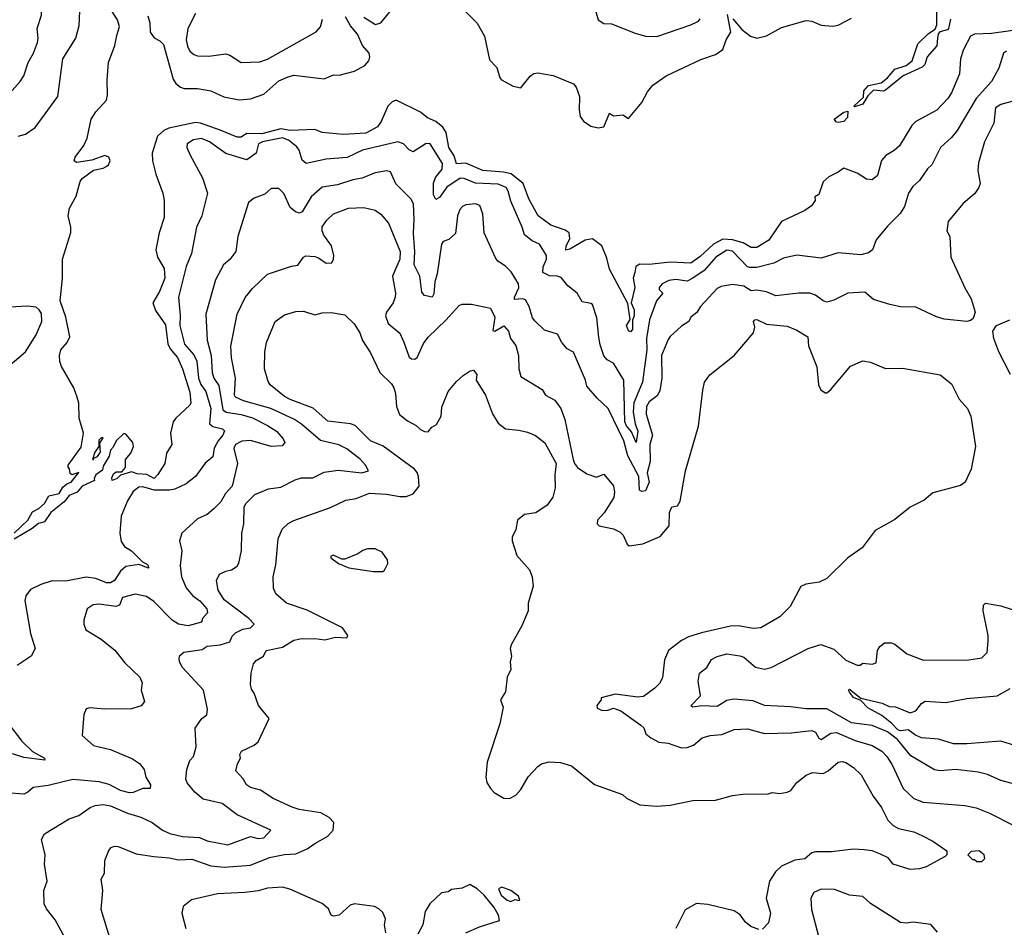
# Model space of a CAD drawing. Extents: x 1268547 to 1425625, y 515768 to 616754.
# Tile 160 of 256: x 1307554 to 1312764, y 601781 to 606582. Entities that reach past the tile are written whole.
import ezdxf

# ---------------------------------------------------------------- set-up
doc = ezdxf.new("R2010")
doc.units = 0

msp = doc.modelspace()

# ---------------------------------------------------------------- linework, layer by layer
at = {"layer": '0CON10XD'}
for points in [[(1307545, 605966), (1307585, 605975.7), (1307635, 606010.8), (1307755.8, 606175), (1307781.4, 606375), (1307851.1, 606485), (1307868.8, 606551.2), (1307873.5, 606665), (1307845.9, 606815), (1307781.8, 606895), (1307707.3, 606945), (1307657.6, 606967.6), (1307615, 607001.9), (1307455, 607064.8)], [(1307459.4, 606145), (1307555.6, 606255), (1307575.5, 606285), (1307598.9, 606355), (1307626.7, 606405), (1307648.6, 606461.4), (1307652.5, 606485), (1307645.6, 606535), (1307670, 606605), (1307670.9, 606675), (1307687.8, 606735), (1307684.4, 606765), (1307655.4, 606815.4), (1307595, 606856.7), (1307495, 606901.9)], [(1309375, 606596.1), (1309436.2, 606556.2), (1309465.2, 606564.8), (1309575, 606702.9)], [(1309855, 606682.3), (1309974.2, 606564.2), (1310013.2, 606495), (1310039.8, 606369.8), (1310078.3, 606328.3), (1310094.3, 606275), (1310103.8, 606263.8), (1310165, 606229.4), (1310205, 606222), (1310255, 606282.9), (1310275, 606296.7), (1310295, 606300.6), (1310376.8, 606286.8), (1310485, 606242.5), (1310498.9, 606225), (1310516.5, 606175), (1310513.6, 606105), (1310519.8, 606069.8), (1310536.9, 606045), (1310575, 606017.9), (1310615, 606009.1), (1310645, 606014.5), (1310675, 606086.7), (1310695, 606073.8), (1310745, 606078.6), (1310775, 606060), (1310845.8, 606144.2), (1310875, 606200), (1310903.8, 606235), (1310973.8, 606285), (1311158, 606372), (1311235, 606397.1), (1311274, 606425), (1311292.5, 606475), (1311316.9, 606515), (1311298.8, 606608.8)], [(1307525.3, 603865), (1307597.7, 603935), (1307622.1, 603977.9), (1307655, 603996.9), (1307685, 604023.6), (1307707.5, 604062.5), (1307762.2, 604075), (1307781.3, 604108.7), (1307802.9, 604127.1), (1307826.8, 604135), (1307866.7, 604186.7), (1307830, 604175), (1307821.2, 604181.2), (1307817, 604207), (1307810, 604215), (1307810, 604225), (1307879.5, 604320.5), (1307892, 604395), (1307868, 604475), (1307866.1, 604553.9), (1307858, 604585), (1307840, 604635), (1307775, 604746.7), (1307766.4, 604773.6), (1307764.3, 604805), (1307771.9, 604835), (1307805.4, 604874.6), (1307818.5, 604905), (1307798, 605008), (1307768.6, 605095), (1307781, 605215), (1307780.9, 605315), (1307824.4, 605455.6), (1307824, 605485), (1307810.6, 605545), (1307816.9, 605585), (1307852, 605648), (1307874.1, 605725.9), (1307885, 605742), (1307945, 605785.8), (1307995, 605795.7), (1308011.2, 605805), (1308024, 605815), (1308032, 605835), (1308025.8, 605855), (1308005, 605864.2), (1307935, 605839.2), (1307855, 605826.7), (1307842.5, 605835), (1307848, 605855), (1307894, 605916), (1307911.8, 605955), (1307931.5, 606055), (1307957.1, 606095), (1308013.1, 606156.9), (1308018.8, 606185), (1308016.2, 606263.8), (1308023.8, 606355), (1308056.7, 606445), (1308068, 606498), (1308082, 606545), (1308071.1, 606581.1), (1308042.5, 606625)], [(1308483.3, 606615), (1308443.8, 606535), (1308434.7, 606475), (1308441.2, 606441.2), (1308455, 606415.5), (1308475, 606397.5), (1308495, 606390.9), (1308555, 606388.5), (1308645, 606401.1), (1308665, 606394.4), (1308725, 606354.6), (1308825, 606358.8), (1308865, 606372.9), (1309121.7, 606518.3), (1309145.5, 606544.5), (1309156.5, 606585)], [(1310600.8, 606630.8), (1310615, 606581.5), (1310645, 606561.4), (1310685, 606559.2), (1310811.1, 606511.1), (1310865.5, 606495.5), (1310925, 606493.3), (1311105, 606555.5), (1311145.3, 606574.7), (1311153.8, 606586.2)], [(1312478.9, 606585), (1312468, 606535), (1312462.3, 606527.7), (1312422.4, 606517.6), (1312413.3, 606506.7), (1312410.5, 606485), (1312405.7, 606444.3), (1312356, 606385), (1312342.9, 606345), (1312329.2, 606330.8), (1312229.2, 606285), (1312135, 606208.8), (1312125, 606204.6), (1312071.3, 606208.7), (1312040.8, 606179.2), (1312015.6, 606134.4), (1311970.7, 606120.7), (1311967.5, 606125), (1312018.5, 606171.5), (1312020.8, 606205), (1312045, 606233.5), (1312111.5, 606248.5), (1312146.1, 606273.9), (1312185, 606320), (1312245, 606338.8), (1312276.2, 606363.8), (1312305.8, 606455), (1312361.8, 606508.2), (1312397.6, 606532.4), (1312406.1, 606555), (1312405.8, 606625)], [(1308231.4, 606601.4), (1308243.3, 606565), (1308244, 606515), (1308265, 606485.8), (1308295, 606470), (1308315, 606450), (1308366.6, 606266.6), (1308380, 606245), (1308405, 606225.8), (1308425, 606218.6), (1308495, 606218.5), (1308565, 606205.3), (1308633.8, 606173.8), (1308715, 606157.3), (1308775, 606163.8), (1308845, 606187.5), (1308925, 606258.2), (1308975, 606280.3), (1309005, 606287.8), (1309165, 606269.6), (1309215, 606289.7), (1309245, 606288.4), (1309325, 606309.3), (1309379.9, 606340.1), (1309400.6, 606365), (1309407.1, 606385), (1309402.9, 606405), (1309368.4, 606445), (1309340.7, 606505), (1309305, 606548.6), (1309277, 606597)], [(1311327, 606587), (1311375, 606530), (1311420, 606495), (1311455, 606483.8), (1311505, 606497.1), (1311585, 606541.4), (1311715, 606577.5), (1311745, 606573.8), (1311795, 606553.7), (1311855, 606548.4), (1311885, 606552.9), (1311955, 606589.7)], [(1312885, 606536.1), (1312695, 606509.4), (1312605, 606506), (1312584.8, 606495), (1312547.6, 606425), (1312532, 606375), (1312527.3, 606295), (1312485, 606195.8), (1312465, 606164.3), (1312405.9, 606104.1), (1312295, 606042.9), (1312275, 606022.5), (1312208.9, 605915), (1312180.2, 605889.8), (1312136.1, 605863.9), (1312113.8, 605836.2), (1312092.4, 605757.6), (1312065, 605734), (1312035, 605738), (1311985, 605770.8), (1311915, 605796.9), (1311885, 605774.5), (1311835, 605750.9), (1311804.5, 605725), (1311782.7, 605657.3), (1311761.2, 605645), (1311763.3, 605625), (1311743.3, 605596.7), (1311707.4, 605572.6), (1311585.3, 605514.7), (1311517.1, 605415), (1311455, 605377.7), (1311425, 605376.7), (1311381.8, 605401.8), (1311325, 605418), (1311275, 605420.3), (1311225, 605395.2), (1311155, 605328.6), (1311105, 605293.5), (1310995, 605299.3), (1310885, 605286.6), (1310835, 605289.4), (1310813.5, 605276.5), (1310809.1, 605245), (1310800, 605215), (1310808.8, 605165), (1310789.2, 605085), (1310805, 605047.5), (1310806, 605015), (1310797.1, 604992.9), (1310796.1, 604943.9), (1310785, 604930), (1310775, 604936.2), (1310764.6, 604965), (1310784.5, 604995.5), (1310771.5, 605081.5), (1310675, 605261.9), (1310660.1, 605320.1), (1310633.5, 605385), (1310585, 605423.3), (1310545, 605415.7), (1310465, 605368.3), (1310443, 605363), (1310445, 605384.4), (1310464.5, 605425), (1310461.3, 605455), (1310439.2, 605469.2), (1310365, 605494.4), (1310296.8, 605545), (1310248.5, 605635), (1310217.9, 605715), (1310155, 605766.2), (1310114.3, 605775.7), (1310003.6, 605783.6), (1309915, 605823.5), (1309865, 605819.6), (1309852.2, 605862.2), (1309825.2, 605905), (1309811, 605985), (1309793.5, 606013.5), (1309755, 606043), (1309712.1, 606062.1), (1309675, 606093.2), (1309545, 606155.5), (1309525, 606148.2), (1309502.5, 606125), (1309467.1, 606042.9), (1309447.1, 606015), (1309385, 605981.9), (1309265.2, 605975.2), (1309155, 605984.7), (1309115, 606001.2), (1308985, 605995.9), (1308935, 606004.9), (1308835, 605977.8), (1308755, 605979.7), (1308733.5, 605966.5), (1308725, 605959.7), (1308705, 605960), (1308615, 605997.7), (1308510.6, 606035), (1308485, 606038.9), (1308342.4, 606007.6), (1308316.1, 605995), (1308282.5, 605965), (1308255.4, 605875), (1308255.9, 605835), (1308273.4, 605765), (1308311.9, 605665), (1308318.9, 605625), (1308318.1, 605535), (1308291.2, 605455), (1308274.7, 605364.7), (1308282.9, 605325), (1308318.2, 605265), (1308321.6, 605215), (1308294, 605145), (1308257.5, 605085), (1308273.2, 605043.2), (1308325, 604967.1), (1308337.8, 604867.8), (1308350.1, 604840.1), (1308389.2, 604795), (1308414.5, 604735), (1308455, 604612.5), (1308458.8, 604555), (1308455, 604542.5), (1308380, 604475), (1308366.2, 604455), (1308352, 604395), (1308358.6, 604335), (1308330.7, 604289.3), (1308321.2, 604235), (1308285, 604175.8), (1308265, 604155.7), (1308226.6, 604176.6), (1308175, 604179.2), (1308145, 604190), (1308088, 604172), (1308068.8, 604155), (1308042.5, 604145), (1308040.7, 604159.3), (1308050.7, 604179.3), (1308065, 604190), (1308095, 604190), (1308106.1, 604203.9), (1308113, 604217), (1308114.1, 604255.9), (1308141.2, 604288.8), (1308156.7, 604325), (1308152.5, 604345), (1308115, 604390), (1308105, 604392.5), (1308064.6, 604355), (1308049.3, 604320.7), (1308034.3, 604305), (1308027.6, 604272.4), (1307995, 604220), (1307991.2, 604198.8), (1307956.7, 604175), (1307947.5, 604155), (1307950, 604145), (1307884.4, 604115), (1307867.5, 604092.5), (1307857.8, 604082.2), (1307815, 604065.9), (1307789.3, 604030.7), (1307719.1, 603975), (1307685, 603925.3), (1307652.8, 603917.2), (1307620.1, 603889.9), (1307525.2, 603834.8)], [(1312774.6, 606415.4), (1312759.2, 606405), (1312734.4, 606325), (1312695, 606255.6), (1312614.6, 606165), (1312514.4, 605995), (1312485, 605959.4), (1312425.6, 605905), (1312380.5, 605815), (1312357.4, 605792.6), (1312315, 605731.9), (1312280.1, 605699.9), (1312256.6, 605665), (1312236.2, 605593.8), (1312213.2, 605556.8), (1312145, 605490), (1312085, 605418), (1312065.5, 605364.5), (1312045, 605348.6), (1312005, 605337.8), (1311885, 605348), (1311795, 605320), (1311665, 605336.9), (1311595, 605321.1), (1311545, 605293.8), (1311455, 605271.9), (1311415, 605271.1), (1311404.7, 605275), (1311325, 605356.7), (1311295, 605362.7), (1311237.6, 605325), (1311175.1, 605254.9), (1311115, 605215.2), (1311085, 605199.5), (1311025, 605208), (1310987.9, 605202.1), (1310952.5, 605185), (1310938.1, 605165), (1310938.1, 605155), (1310956.7, 605135), (1310923.8, 605095), (1310886.5, 604995), (1310871.1, 604895), (1310871.8, 604835), (1310850, 604665), (1310804, 604556), (1310799.8, 604505), (1310810.3, 604445), (1310825.1, 604405), (1310815, 604345.6), (1310791.1, 604401.1), (1310764, 604434), (1310755.6, 604455), (1310749.8, 604675), (1310695, 604764.2), (1310663, 604783), (1310645, 604804), (1310625, 604861.2), (1310618, 604902), (1310608, 605005), (1310584.5, 605074.5), (1310575, 605081.4), (1310529.5, 605089.5), (1310504, 605135), (1310454.1, 605174.1), (1310418.1, 605218.1), (1310397.5, 605225), (1310356.6, 605226.6), (1310322.5, 605245), (1310323.6, 605275), (1310341.8, 605315), (1310341.4, 605335), (1310304.5, 605394.5), (1310265, 605411.9), (1310224.5, 605444.5), (1310213.1, 605485), (1310151.7, 605621.8), (1310139.2, 605675), (1310128, 605695), (1310085, 605711.9), (1309965, 605717), (1309905, 605741.1), (1309885, 605742.9), (1309814.2, 605695.8), (1309775, 605641.9), (1309755, 605630.6), (1309742.9, 605655), (1309743, 605717), (1309753.6, 605746.4), (1309788.7, 605791.3), (1309790.7, 605820.7), (1309725, 605925.6), (1309705, 605927.3), (1309635, 605882.2), (1309615, 605893.1), (1309584.7, 605924.7), (1309555, 605935.5), (1309367.4, 605892.6), (1309286.8, 605853.2), (1309175, 605844.7), (1309070.5, 605820.5), (1309048.2, 605838.2), (1309031.9, 605891.9), (1309020.2, 605910.2), (1308975.6, 605945), (1308945, 605957.4), (1308839.2, 605935), (1308817.8, 605925), (1308804.5, 605875), (1308755, 605840.4), (1308644.8, 605874.8), (1308558.6, 605935), (1308515, 605952.9), (1308474, 605946), (1308440, 605925), (1308438, 605905), (1308456.1, 605866.1), (1308520.5, 605745), (1308546.9, 605665), (1308516.9, 605545), (1308489.5, 605485), (1308463.8, 605345), (1308435, 605276), (1308394.7, 605115), (1308403.5, 605016.5), (1308401.8, 604965), (1308426, 604865), (1308475, 604809.6), (1308491.9, 604775), (1308499.5, 604685), (1308512.2, 604652.2), (1308538, 604615), (1308565, 604526), (1308557.6, 604445), (1308575, 604429.5), (1308627.1, 604417.1), (1308637.3, 604407.3), (1308628.1, 604385), (1308603.7, 604355), (1308582.4, 604315), (1308575, 604269.2), (1308535, 604236.2), (1308483.8, 604165), (1308435, 604127.5), (1308375, 604097.8), (1308346.2, 604093.8), (1308265, 604092.6), (1308205, 604110.8), (1308185, 604108.9), (1308155, 604087.1), (1308123.9, 604036.1), (1308090.4, 603955), (1308083.5, 603865), (1308091.1, 603821.1), (1308108.6, 603795), (1308145, 603772.5), (1308204.2, 603714.2), (1308225, 603704.4), (1308234.4, 603695), (1308235, 603681.4), (1308185, 603699.4), (1308115, 603690.3), (1308086.8, 603665), (1308055.9, 603615), (1308035, 603602.7), (1308013.6, 603603.6), (1307956.9, 603626.9), (1307905, 603633.6), (1307797.5, 603612.5), (1307726.6, 603613.4), (1307666.3, 603593.7), (1307611.7, 603568.3), (1307585.7, 603535), (1307580.3, 603509.7), (1307610.8, 603335), (1307636, 603255), (1307613.9, 603216.1), (1307541.2, 603165)], [(1312835, 606158.2), (1312745, 606133.2), (1312716.2, 606115), (1312708.5, 606035), (1312658.2, 605935), (1312627.1, 605825), (1312623.4, 605783.4), (1312635.6, 605715), (1312629.4, 605695), (1312608, 605662), (1312545, 605608.6), (1312465.8, 605515), (1312460, 605465), (1312475.6, 605435.6), (1312480.8, 605325), (1312555, 605163.8), (1312588, 605105), (1312610, 605035), (1312599.3, 605000.7), (1312585, 604990), (1312565, 604986.2), (1312445, 604998.6), (1312405, 605010), (1312295, 605061.9), (1312215, 605062.5), (1312157.5, 605075), (1312071.2, 605101.2), (1312025, 605141.2), (1311935, 605136.1), (1311861.5, 605098.5), (1311825, 605088.2), (1311805, 605094.4), (1311765, 605124.5), (1311735, 605135.4), (1311675, 605136.2), (1311555, 605121.3), (1311505, 605141.5), (1311455, 605151.5), (1311425, 605148.5), (1311385, 605171.5), (1311325, 605181.3), (1311265, 605170.9), (1311245, 605160), (1311155.7, 605065), (1311136.5, 605033.5), (1311105, 605008), (1311094.2, 604985), (1311055, 604961.4), (1310995, 604906.9), (1310985, 604890.8), (1310950.2, 604805), (1310951.1, 604685), (1310941, 604619), (1310927, 604593), (1310885, 604560.4), (1310870.3, 604535), (1310868.6, 604495), (1310902, 604385), (1310888.3, 604335), (1310889.5, 604245), (1310873.8, 604185), (1310884.6, 604135), (1310865, 604090), (1310845, 604085.6), (1310833.3, 604093.3), (1310830, 604165), (1310772.2, 604275), (1310750, 604355), (1310667.3, 604525), (1310609.5, 604579.5), (1310555, 604643.3), (1310547.2, 604675), (1310485, 604822.9), (1310450.4, 604840.4), (1310422.5, 604875), (1310399.3, 604919.3), (1310330.2, 604940.2), (1310279, 604989), (1310266.9, 605005), (1310250, 605065), (1310229.8, 605099.8), (1310215, 605104.7), (1310171.9, 605101.9), (1310171.3, 605115), (1310194.2, 605164.2), (1310193.2, 605185), (1310155, 605248.6), (1310125, 605278.1), (1310084.2, 605304.2), (1310071.9, 605321.9), (1310010.6, 605455), (1310004.4, 605555), (1309988.5, 605598.5), (1309965, 605607.7), (1309915, 605601.9), (1309896.6, 605593.4), (1309882.7, 605577.3), (1309869.5, 605545), (1309859.3, 605450.7), (1309825, 605418.8), (1309795, 605408.8), (1309785, 605393.8), (1309762.1, 605237.9), (1309749.7, 605195), (1309745, 605132.5), (1309735.6, 605114.4), (1309695, 605123.8), (1309681.1, 605141.1), (1309671.6, 605225), (1309640.4, 605285), (1309645.2, 605354.8), (1309636.8, 605453.2), (1309641.6, 605525), (1309637.6, 605607.6), (1309623.7, 605633.7), (1309544.1, 605714.1), (1309515, 605776.9), (1309495, 605782.2), (1309435, 605772.7), (1309365.9, 605744.1), (1309316.2, 605735), (1309235, 605708.5), (1309155, 605695.4), (1309096.2, 605645), (1309048.1, 605565), (1309035, 605557.8), (1309012.9, 605565), (1308985, 605587.8), (1308951.7, 605661.7), (1308925, 605688.9), (1308885, 605688.1), (1308851.7, 605658.3), (1308795, 605638.6), (1308764.3, 605615), (1308708.5, 605435), (1308697.1, 605355), (1308665, 605313.1), (1308632.2, 605285), (1308590.5, 605205), (1308539.6, 605025), (1308545.9, 604885.9), (1308567.8, 604805), (1308572.6, 604715), (1308581.2, 604685), (1308607.1, 604647.1), (1308627.9, 604517.9), (1308646.4, 604506.4), (1308725, 604494.1), (1308785.7, 604475.7), (1308865.6, 604435.6), (1308912, 604405), (1308948.8, 604365), (1308956.7, 604345), (1308943, 604327), (1308885, 604323.6), (1308775, 604356.7), (1308728.4, 604351.6), (1308695.6, 604335), (1308686.4, 604313.6), (1308706.2, 604235), (1308678.8, 604115), (1308643.6, 604076.4), (1308617.6, 604032.4), (1308581.8, 603995), (1308545, 603963.8), (1308495, 603941.4), (1308412, 603865), (1308400, 603825), (1308412.3, 603772.3), (1308403.8, 603695), (1308410.7, 603635), (1308435, 603576.5), (1308469.2, 603535), (1308507.7, 603507.7), (1308544, 603465), (1308546.9, 603445), (1308520.9, 603415), (1308515.2, 603394.7), (1308445, 603376.2), (1308393.3, 603385), (1308360.3, 603405), (1308263.8, 603505), (1308225, 603530.9), (1308165, 603543.1), (1308097.5, 603525), (1308081.2, 603485), (1308062.5, 603477.5), (1307975, 603490), (1307942.4, 603487.6), (1307910.8, 603465), (1307893.8, 603405), (1307893.3, 603385), (1307904.1, 603354.1), (1307985, 603304.3), (1308057.1, 603247.1), (1308110.3, 603180.3), (1308189.2, 603105), (1308201.2, 603075), (1308196.7, 603035), (1308213.8, 602975), (1308197, 602953), (1308146.1, 602936.1), (1308005, 602934.6), (1307925, 602942.5), (1307905, 602937.5), (1307892.5, 602907.5), (1307884.2, 602795), (1307945, 602742.9), (1308035, 602721.8), (1308151.3, 602671.3), (1308188.2, 602648.2), (1308212.5, 602615), (1308221.9, 602575), (1308245.6, 602535), (1308243.9, 602516.1), (1308205, 602515.6), (1308155, 602493.8), (1308135, 602492.3), (1308087.5, 602505), (1308027.1, 602537.1), (1307975, 602550), (1307835, 602562.9), (1307705, 602531.8), (1307625, 602521.1), (1307596.7, 602495), (1307575, 602484.7), (1307485, 602492.9)], [(1311885, 606037.5), (1311875, 606040), (1311862.5, 606055), (1311915, 606093.6), (1311935, 606098.8), (1311933.5, 606065), (1311915, 606043.8), (1311885, 606037.5)], [(1307795, 601724.2), (1307741.2, 601821.2), (1307695, 601878.6), (1307682.9, 601905), (1307681.1, 601975), (1307699.2, 602025), (1307686, 602115), (1307688.1, 602165), (1307668.5, 602245), (1307684.4, 602275), (1307815.4, 602354.6), (1307866.9, 602373.1), (1307926.2, 602415), (1307953.9, 602426.1), (1307995, 602430.9), (1308035, 602422.9), (1308125, 602385.3), (1308194.3, 602364.3), (1308255, 602335.4), (1308308.9, 602295), (1308347.7, 602277.7), (1308415, 602260.5), (1308505, 602255.3), (1308545, 602239.1), (1308655, 602216.7), (1308775, 602260.9), (1308815, 602250.8), (1308845.3, 602254.7), (1308882, 602295), (1308705, 602375.6), (1308625.3, 602435.3), (1308525, 602459.2), (1308480, 602495), (1308439.4, 602545), (1308433.1, 602565), (1308437.5, 602615), (1308455, 602662.5), (1308473.8, 602685), (1308487.1, 602735), (1308482, 602835), (1308518, 602885), (1308544.3, 602905.7), (1308548.1, 602935), (1308525.6, 603035), (1308415.6, 603155), (1308398.9, 603185), (1308396.9, 603205), (1308400.9, 603219.1), (1308422.9, 603237.1), (1308484.6, 603245.4), (1308519.7, 603250.3), (1308545, 603267.8), (1308615, 603275.9), (1308665, 603291.4), (1308678.2, 603321.8), (1308695, 603338), (1308735, 603357.7), (1308775, 603365.8), (1308793.8, 603385), (1308766, 603415), (1308635, 603513.6), (1308603.6, 603565), (1308595.7, 603615), (1308610.9, 603649.1), (1308644.5, 603665.5), (1308675, 603671.4), (1308705, 603691.4), (1308713.7, 603706.3), (1308728.2, 603775), (1308729.2, 603865), (1308739.1, 603915), (1308742.5, 604005), (1308752, 604025), (1308798.9, 604071.1), (1308869.5, 604100.5), (1308935, 604108.6), (1309011.5, 604148.5), (1309045, 604159.1), (1309105, 604159.1), (1309165, 604187.9), (1309239.5, 604199.5), (1309364.6, 604185.4), (1309400, 604195), (1309383.3, 604225), (1309355, 604256.5), (1309285, 604311.5), (1309242.7, 604332.7), (1309145, 604355.3), (1309045, 604442.7), (1309007.6, 604467.6), (1308881.9, 604525), (1308738.9, 604565), (1308695.8, 604585), (1308690, 604595), (1308695.3, 604685), (1308675, 604792.5), (1308671.8, 604855), (1308704.4, 605024.4), (1308747, 605113), (1308785, 605160), (1308865, 605235.8), (1308991.7, 605278.3), (1309025, 605284), (1309055, 605326), (1309067.9, 605332.1), (1309115, 605330), (1309135, 605322.9), (1309175, 605294), (1309205, 605296.2), (1309214.3, 605315), (1309215.5, 605334.5), (1309203.6, 605385), (1309162.7, 605442.7), (1309154.3, 605465), (1309155, 605485.6), (1309178.3, 605521.8), (1309215, 605554.5), (1309293.3, 605585), (1309375, 605588), (1309434.7, 605574.7), (1309465, 605553.1), (1309505, 605505.8), (1309566.9, 605355), (1309564.7, 605315), (1309525.9, 605225), (1309542.5, 605135), (1309540.6, 605115), (1309530.4, 605085), (1309494.6, 605035), (1309490, 605015), (1309502.7, 604975), (1309565, 604922.9), (1309586.7, 604876.8), (1309615, 604796), (1309627.4, 604787.4), (1309645, 604786.7), (1309656.7, 604795), (1309690.6, 604869.4), (1309715, 604902.7), (1309808, 604992), (1309879.3, 605070.7), (1309895, 605076.9), (1309945, 605077.5), (1310045, 605056.7), (1310067.8, 605007.8), (1310057.8, 604937.8), (1310067.1, 604935), (1310115, 604963.1), (1310140.6, 604935), (1310150.6, 604895), (1310178.7, 604858.7), (1310192.7, 604805), (1310194.6, 604735), (1310205.6, 604695), (1310318.8, 604625), (1310336.7, 604595), (1310385, 604568.5), (1310417.4, 604525), (1310437.7, 604467.7), (1310482.9, 604255), (1310488.8, 604235), (1310505, 604213.3), (1310555, 604180), (1310605, 604161.2), (1310645, 604178.8), (1310696.6, 604116.6), (1310701.2, 604085), (1310697.1, 604055), (1310645.8, 603974.2), (1310610.8, 603935), (1310610, 603915), (1310620, 603905), (1310695, 603888.8), (1310731.5, 603871.5), (1310747.8, 603855), (1310767.9, 603807.9), (1310779.2, 603799.2), (1310851.4, 603808.6), (1310942.2, 603847.8), (1310991.2, 603905), (1310992.5, 603975), (1311004, 604005), (1311035, 604010), (1311048, 604035), (1311076.9, 604195), (1311145, 604432.5), (1311168.5, 604621.5), (1311177.1, 604665), (1311205, 604704), (1311334.2, 604805.8), (1311436, 604925), (1311442.9, 604955), (1311435.7, 604985), (1311444, 604995), (1311453.8, 604996.2), (1311505, 604971.2), (1311615, 604960.4), (1311665, 604940.4), (1311724.2, 604905), (1311727.5, 604857.5), (1311771.9, 604745), (1311780.3, 604650.3), (1311793.2, 604623.2), (1311815, 604608), (1311825, 604608.8), (1311845, 604626.2), (1311950.5, 604749.5), (1312015, 604777.5), (1312055, 604771.2), (1312135, 604736), (1312225, 604739.2), (1312425, 604704.2), (1312484.3, 604655), (1312523.9, 604573.9), (1312568.1, 604525), (1312585.6, 604485), (1312610.8, 604325), (1312588.8, 604205), (1312556.7, 604135), (1312531.7, 604118.3), (1312385, 604078.8), (1312339.7, 604040.3), (1312265, 604004), (1312185, 603938.8), (1312079.5, 603880.5), (1312010.9, 603789.1), (1311936.2, 603735), (1311825, 603626.2), (1311784.1, 603605.9), (1311713.2, 603596.8), (1311686.8, 603583.2), (1311631.3, 603478.7), (1311575, 603424), (1311475.5, 603364.5), (1311435, 603361.8), (1311355, 603375.4), (1311315, 603374.6), (1311161.1, 603338.9), (1311092.2, 603317.8), (1311055, 603297.9), (1310986.9, 603245), (1310966.1, 603195), (1310955, 603100), (1310939.3, 603070.7), (1310915, 603045.6), (1310855, 603002), (1310825, 602999.2), (1310705, 603013.8), (1310630, 602995), (1310630, 602985), (1310607.5, 602955), (1310610, 602940), (1310638.3, 602928.3), (1310665, 602929.2), (1310695, 602939.4), (1310735, 602926.7), (1310841.1, 602851.1), (1310855.4, 602835.4), (1310867.5, 602805), (1310893, 602783), (1310935, 602760.6), (1310985, 602755.6), (1311014.7, 602744.7), (1311055, 602730.8), (1311085, 602732.7), (1311119.2, 602745), (1311165, 602782.5), (1311207.5, 602795), (1311268.8, 602801.2), (1311335, 602826.5), (1311405, 602830), (1311495, 602805.5), (1311635, 602809.6), (1311745, 602822.3), (1311764.1, 602814.1), (1311782.3, 602782.3), (1311795, 602774.5), (1311845, 602808.8), (1311875, 602811), (1311975, 602768.8), (1312065, 602743.2), (1312115, 602712.9), (1312142.1, 602685), (1312170.9, 602640.9), (1312228.9, 602515), (1312285, 602463.1), (1312335, 602443.6), (1312555, 602425.5), (1312615, 602413.5), (1312685, 602385.4), (1313065, 602192.2)], [(1307491.9, 604745), (1307585, 604825.6), (1307641.5, 604915), (1307671.5, 604985), (1307668.6, 605028.6), (1307657.8, 605047.8), (1307640.7, 605060.7), (1307595, 605066.7), (1307501.2, 605061.2)], [(1308055.6, 601645), (1307984.4, 601875), (1307994.3, 601975), (1307984.4, 602035), (1308003.1, 602066.9), (1308004, 602135), (1308025, 602187.5), (1308037.7, 602202.3), (1308055, 602210), (1308075, 602208), (1308170.3, 602170.3), (1308264.5, 602155.5), (1308345, 602148.9), (1308395, 602137.9), (1308465, 602142.3), (1308565, 602106.9), (1308635, 602098.6), (1308775, 602109.7), (1308875, 602149.7), (1308955, 602165.9), (1309015, 602170.5), (1309074.2, 602195.8), (1309115, 602224), (1309185, 602264), (1309213.3, 602295), (1309216.2, 602335), (1309191.7, 602361.7), (1309146.9, 602386.9), (1309032.5, 602405), (1308995, 602416.7), (1308895, 602462.9), (1308827.2, 602507.2), (1308775, 602520), (1308754.4, 602535), (1308736.4, 602566.4), (1308698.3, 602608.3), (1308705.7, 602645), (1308722, 602675), (1308719.2, 602695), (1308726.9, 602713.1), (1308795, 602744.3), (1308815, 602762), (1308873.3, 602885), (1308817.5, 602955), (1308795, 603020), (1308780.8, 603040.8), (1308776, 603065), (1308779.3, 603125), (1308790.8, 603175), (1308805, 603192.5), (1308844, 603215), (1308857.5, 603245), (1308945, 603263.3), (1309005, 603299.5), (1309037.4, 603307.4), (1309115, 603309.1), (1309168, 603302), (1309225, 603316), (1309285, 603312.5), (1309290, 603325), (1309261.2, 603365), (1309075, 603458.8), (1308965, 603495.5), (1308910, 603545), (1308897.1, 603575), (1308895.6, 603635), (1308908.7, 603698.7), (1308922.1, 603835), (1308943.4, 603886.6), (1308975, 603916.7), (1309005, 603933.6), (1309197.9, 604002.1), (1309280.3, 604039.7), (1309335, 604048.5), (1309405, 604078.2), (1309495, 604072.1), (1309565, 604059.4), (1309599.5, 604060.5), (1309636, 604074), (1309667.1, 604115), (1309664.3, 604165), (1309657.4, 604187.4), (1309642, 604205), (1309476.4, 604326.4), (1309409.6, 604355), (1309328.1, 604435), (1309304.8, 604444.8), (1309185, 604458.8), (1309106.8, 604526.8), (1308985, 604572.4), (1308955, 604589.6), (1308880, 604650), (1308868, 604668), (1308848.9, 604735), (1308850.5, 604825), (1308860, 604875), (1308906, 604985), (1308955, 605020), (1309015, 605038.1), (1309055, 605040.6), (1309115, 605020.8), (1309155, 605031.9), (1309202.2, 605032.2), (1309275, 605020), (1309323.4, 604973.4), (1309354.3, 604925), (1309367.5, 604885), (1309409.8, 604819.8), (1309459.2, 604715), (1309521.4, 604655), (1309534.3, 604635), (1309542.9, 604605), (1309547.5, 604535), (1309563.8, 604493.8), (1309605, 604459.2), (1309651.2, 604435), (1309675, 604414), (1309696.4, 604403.6), (1309715, 604402.5), (1309735, 604426.2), (1309759.5, 604440.5), (1309784, 604485), (1309787.3, 604532.7), (1309821.4, 604615), (1309865, 604668), (1309900.5, 604699.5), (1309937.5, 604725), (1309955, 604728), (1309973.3, 604705), (1309970, 604675), (1310018.9, 604595), (1310055, 604496.7), (1310085, 604448), (1310125, 604418.1), (1310195, 604410), (1310240.3, 604400.3), (1310282.6, 604382.6), (1310333.2, 604343.2), (1310392.5, 604235), (1310385.8, 604174.2), (1310388, 604105), (1310374.2, 604055.8), (1310345, 604013.8), (1310285, 603974.2), (1310225, 603964), (1310187.5, 603935), (1310178.8, 603885), (1310160, 603845), (1310160, 603825), (1310185, 603747.5), (1310251.7, 603671.7), (1310265.7, 603635), (1310271.4, 603585), (1310244, 603495), (1310244, 603455), (1310210.8, 603375), (1310154, 603275), (1310148.8, 603255), (1310156.7, 603215), (1310148.8, 603185), (1310153.3, 603145), (1310134, 603105), (1310124.1, 603025.9), (1310097.5, 602985), (1310112, 602945), (1310095, 602857.5), (1310027.3, 602655), (1310020, 602575), (1310025, 602546.7), (1310044.5, 602514.5), (1310064.5, 602494.5), (1310115, 602464.2), (1310145, 602462.5), (1310179.4, 602480.6), (1310205, 602510), (1310245, 602577.1), (1310295, 602630.8), (1310315, 602645.7), (1310355, 602656.9), (1310415, 602652.9), (1310474.3, 602634.3), (1310595, 602536.2), (1310743.9, 602483.9), (1310765, 602463.3), (1310835, 602428), (1310925, 602421.4), (1310995, 602426.9), (1311115, 602451.9), (1311235, 602453.3), (1311325, 602477.5), (1311380, 602485), (1311515, 602486.2), (1311536.1, 602493.9), (1311575, 602488.8), (1311615, 602496.2), (1311633.3, 602505), (1311665, 602546.2), (1311715, 602586.2), (1311749.5, 602600.5), (1311805.5, 602594.5), (1311831.4, 602608.6), (1311885, 602654.2), (1311905, 602658.6), (1311925, 602653.1), (1311965, 602627.1), (1312006.9, 602586.9), (1312070, 602475), (1312113.5, 602415), (1312147.5, 602347.5), (1312175, 602320), (1312203.6, 602303.6), (1312285, 602285.5), (1312331.2, 602265), (1312385, 602237.1), (1312460, 602185), (1312460, 602165), (1312450, 602155), (1312349.7, 602100.3), (1312315, 602090), (1312265, 602087.5), (1312175, 602114.2), (1312148.3, 602148.3), (1312108.7, 602168.7), (1312065, 602185.6), (1312021.5, 602191.5), (1311965.6, 602194.4), (1311849.1, 602180.9), (1311765, 602180), (1311745, 602174.2), (1311707.6, 602142.4), (1311655, 602136.9), (1311584.7, 602105.3), (1311552.9, 602075), (1311521.4, 602025), (1311503.8, 601935), (1311526.7, 601855), (1311516.7, 601805), (1311485, 601771.2)], [(1312795.8, 604705), (1312734.3, 604825), (1312708, 604895), (1312703.3, 604935), (1312722.5, 604965), (1312792.5, 604995)], [(1307945, 604254.2), (1307946.7, 604263.3), (1307965, 604270.9), (1307982.1, 604295), (1307978.3, 604341.7), (1307995, 604370), (1307985, 604370), (1307973, 604357), (1307972.5, 604325), (1307952, 604295), (1307940, 604255), (1307945, 604254.2)], [(1309475, 603663.3), (1309485, 603670), (1309502.5, 603705), (1309500, 603725), (1309472.5, 603765), (1309435, 603783.3), (1309395, 603783.3), (1309370, 603775), (1309343.3, 603756.7), (1309275, 603727.5), (1309258.3, 603728.3), (1309215, 603750), (1309200, 603745), (1309200, 603735), (1309240, 603705), (1309295, 603682.5), (1309426.4, 603663.6), (1309475, 603663.3)], [(1312805, 602541.9), (1312745, 602556.7), (1312675, 602589.1), (1312625, 602602.5), (1312505, 602616), (1312425, 602608.7), (1312394.2, 602614.2), (1312268.2, 602688.2), (1312198.1, 602775), (1312145, 602814.8), (1312065, 602847.8), (1311955, 602862.8), (1311825, 602936.8), (1311715, 602936.2), (1311632.7, 602947.3), (1311495, 602953.8), (1311435, 602978.4), (1311332.2, 602987.8), (1311295, 602980.7), (1311245, 602948.2), (1311163.4, 602953.4), (1311114.8, 602944.8), (1311105, 602952.5), (1311155.8, 603005), (1311143.8, 603083.8), (1311150, 603125), (1311190, 603155), (1311215, 603198), (1311245, 603214.2), (1311295, 603226.7), (1311365, 603217.8), (1311385, 603209.4), (1311447.9, 603157.9), (1311495, 603147.1), (1311529.2, 603155), (1311725, 603256.5), (1311793.4, 603276.6), (1311862, 603252), (1311925, 603194.3), (1311985, 603167.5), (1312001.7, 603168.3), (1312015, 603177.5), (1312065, 603172.5), (1312085, 603180), (1312093.3, 603245), (1312105, 603266.7), (1312130, 603285), (1312165, 603286), (1312185, 603278), (1312247, 603227), (1312335.9, 603194.1), (1312575, 603195.8), (1312645, 603206.7), (1312673.3, 603235), (1312677.5, 603295), (1312677.5, 603325), (1312652, 603455), (1312653.3, 603485), (1312663.6, 603496.4), (1312745, 603482), (1312805, 603462.5)], [(1312825, 602740.7), (1312745, 602765.6), (1312565, 602751.2), (1312495, 602752), (1312415, 602776.2), (1312325, 602783.5), (1312292.9, 602797.1), (1312255, 602824.8), (1312215, 602819.8), (1312200.7, 602825), (1312169.2, 602859.2), (1312115, 602901.3), (1312042, 602942), (1312005, 602981.2), (1311965, 602997.1), (1311944.4, 603025), (1311940, 603035), (1311945, 603041.2), (1312005, 602992.5), (1312116.5, 602966.5), (1312155, 602948.8), (1312188.1, 602948.1), (1312265, 602915.4), (1312294.7, 602925.3), (1312324.7, 602965.3), (1312345, 602977.1), (1312455, 602970.4), (1312565, 602991.1), (1312725, 603005.8), (1312795, 603043.9)], [(1307496.9, 602855), (1307565.4, 602765), (1307620.9, 602710.9), (1307686, 602675), (1307686.2, 602665), (1307575, 602679.6), (1307515, 602699.2)], [(1312618.3, 602128.3), (1312645, 602130), (1312660, 602145), (1312657.5, 602165), (1312630, 602185), (1312588.3, 602181.7), (1312570, 602165), (1312595, 602140), (1312605, 602140), (1312618.3, 602128.3)], [(1309491.7, 601751.7), (1309483.3, 601795), (1309490, 601825), (1309475, 601860), (1309455, 601878.8), (1309430.5, 601890.5), (1309325, 601905.7), (1309301.7, 601898.3), (1309245, 601845.8), (1309215, 601839.2), (1309202, 601845), (1309188, 601878), (1309155, 601907.5), (1308983.5, 601983.5), (1308945, 601992.5), (1308865, 601988.2), (1308815, 601974.6), (1308745, 601965.4), (1308601.3, 601958.7), (1308463.4, 601926.6), (1308419.5, 601890.5), (1308411.2, 601855), (1308432.5, 601775)], [(1309915, 601752), (1309986.1, 601783.9), (1310093, 601817), (1310087.8, 601845), (1310064.4, 601885), (1310010.9, 601950.9), (1309975, 601984.4), (1309935, 602008), (1309895, 601988), (1309838.3, 601981.7), (1309821.7, 601968.3), (1309785, 601963.3), (1309724, 601905), (1309700, 601865), (1309687.5, 601795), (1309660, 601745)], [(1310152.5, 601917.5), (1310175, 601927.5), (1310195, 601922.5), (1310200, 601925), (1310192.5, 601945), (1310153.3, 601975), (1310105, 601993.8), (1310086.7, 601985), (1310101.7, 601951.7), (1310133.3, 601925), (1310152.5, 601917.5)], [(1312410, 601755), (1312375.5, 601795.5), (1312281.9, 601808.1), (1312245, 601803.1), (1312215, 601807.1), (1312055, 601907.5), (1312015, 601944.2), (1311945, 601950.6), (1311865, 601981.5), (1311795, 601983.1), (1311755.7, 601965), (1311740, 601935), (1311743.1, 601875), (1311781.2, 601735)], [(1311465, 601768.8), (1311423.3, 601785), (1311395, 601808.8), (1311366.7, 601846.7), (1311335, 601867.5), (1311195, 601901.2), (1311135, 601907.5), (1311075, 601874), (1311025.6, 601775)]]:
    msp.add_lwpolyline(points, dxfattribs=at)

doc.saveas('drawing.dxf')
